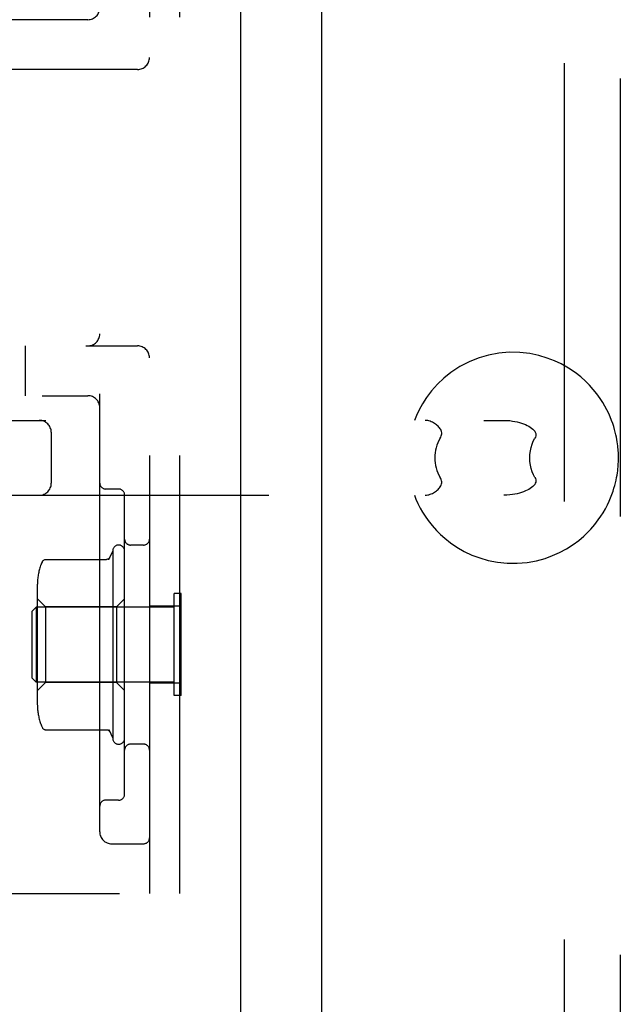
# Model space of a CAD drawing. Header units: inches. Extents: x 0 to 200, y 0 to 129.
# Tile 7 of 94: x 28.85 to 30.36, y 46.49 to 48.96. Entities that reach past the tile are written whole.
import ezdxf

# ---------------------------------------------------------------- set-up
doc = ezdxf.new("R2010")
doc.units = ezdxf.units.IN
doc.header["$LTSCALE"] = 11
doc.header["$MEASUREMENT"] = 0
doc.linetypes.add('HIDDEN', pattern=[0.2, 0.1, -0.1])
doc.layers.get('0').update_dxf_attribs({"linetype": 'CONTINUOUS'})
doc.layers.add('DEFAULT_2', color=8, linetype='HIDDEN')
doc.layers.add('DOOR_ASSEMBLY', color=7, linetype='CONTINUOUS')

msp = doc.modelspace()

# ---------------------------------------------------------------- linework, layer by layer
at = {"color": 3, "linetype": 'Continuous'}
msp.add_line((29.4093, 86.0728), (29.4093, 12.9688), dxfattribs=at)
at = {"layer": 'DEFAULT_2', "color": 8, "linetype": 'HIDDEN'}
for p, q in [((30.2218, 86.2553), (30.2218, 12.7864)), ((29.1803, 52.2708), (29.1803, 46.7708)), ((29.2553, 52.2708), (29.2553, 46.7708)), ((29.0553, 46.9258), (29.0553, 52.1158)), ((29.0253, 48.9648), (28.0553, 48.9648)), ((29.1503, 48.8398), (28.3085, 48.8398)), ((26.8203, 48.1458), (29.1503, 48.1458)), ((28.8678, 48.1458), (28.8678, 48.0208)), ((26.7103, 48.0208), (29.0253, 48.0208)), ((27.8201, 47.9588), (30.0709, 47.9588)), ((28.9335, 47.9288), (28.9335, 47.8008)), ((29.1028, 47.7865), (29.0703, 47.7865)), ((28.3803, 47.7708), (30.0709, 47.7708)), ((29.1178, 47.0202), (29.1178, 47.7715)), ((29.1653, 47.6458), (29.1328, 47.6458)), ((29.078, 47.6093), (29.0878, 47.6308)), ((29.08, 47.6137), (29.0804, 47.6143)), ((29.0878, 47.6308), (29.0878, 47.1608)), ((28.9201, 47.6098), (29.0721, 47.6098)), ((28.8988, 47.2442), (28.8988, 47.5474)), ((29.2603, 47.5238), (29.2423, 47.5238)), ((29.2423, 47.2678), (29.2423, 47.5238)), ((29.2603, 47.2678), (29.2603, 47.5238)), ((28.8853, 47.4798), (28.8953, 47.4898)), ((29.2423, 47.4898), (28.8953, 47.4898)), ((28.8953, 47.4898), (28.8953, 47.3018)), ((28.9188, 47.4908), (28.8988, 47.5108)), ((29.0978, 47.4908), (28.9188, 47.4908)), ((28.9188, 47.4908), (28.9188, 47.3008)), ((29.0978, 47.4908), (29.1178, 47.5108)), ((29.0978, 47.4908), (29.0978, 47.3008)), ((29.2553, 47.4923), (29.1803, 47.4923)), ((28.8853, 47.3118), (28.8853, 47.4798)), ((28.8853, 47.3118), (28.8953, 47.3018)), ((29.2423, 47.3018), (28.8953, 47.3018)), ((28.9188, 47.3008), (28.8988, 47.2808)), ((29.0978, 47.3008), (28.9188, 47.3008)), ((29.0978, 47.3008), (29.1178, 47.2808)), ((29.2553, 47.2993), (29.1803, 47.2993)), ((29.2603, 47.2678), (29.2423, 47.2678)), ((28.9201, 47.1818), (29.0721, 47.1818)), ((29.078, 47.1823), (29.0878, 47.1608)), ((29.0804, 47.1773), (29.08, 47.178)), ((29.1653, 47.1458), (29.1328, 47.1458)), ((29.1028, 47.0052), (29.0703, 47.0052)), ((29.0853, 46.8958), (29.1653, 46.8958)), ((28.0053, 46.7708), (29.2553, 46.7708))]:
    msp.add_line(p, q, dxfattribs=at)
for points in [[(30.3586, 47.8648), (30.3586, 47.8682), (30.3585, 47.8715), (30.3584, 47.8749), (30.3583, 47.8784), (30.358, 47.8822), (30.3577, 47.8862), (30.3574, 47.8905), (30.3569, 47.8951), (30.3563, 47.9), (30.3555, 47.9053), (30.3546, 47.9108), (30.3535, 47.9167), (30.3522, 47.9228), (30.3507, 47.9292), (30.3488, 47.9361), (30.3467, 47.9434), (30.3442, 47.9509), (30.3414, 47.9588), (30.3379, 47.9674), (30.334, 47.9764), (30.3296, 47.9854), (30.3247, 47.9946), (30.3191, 48.004), (30.3126, 48.0141), (30.3045, 48.0253), (30.2954, 48.0366), (30.2861, 48.0469), (30.2759, 48.0572), (30.2637, 48.068), (30.2496, 48.079), (30.2328, 48.0903), (30.2148, 48.1005), (30.1978, 48.1085), (30.1797, 48.1154), (30.1587, 48.1217), (30.1356, 48.1265), (30.1105, 48.1293), (30.0844, 48.1297), (30.058, 48.1274), (30.0321, 48.1226), (30.0084, 48.1157), (29.9851, 48.1066), (29.9602, 48.0938), (29.9373, 48.0789), (29.9196, 48.0647), (29.9041, 48.0501), (29.8892, 48.0334), (29.8762, 48.0164), (29.8661, 48.0007), (29.8578, 47.9857), (29.8509, 47.9712), (29.8458, 47.9588)], [(29.9104, 47.9138), (29.912, 47.9167), (29.9132, 47.9196), (29.914, 47.9224), (29.9144, 47.9252), (29.9144, 47.9279), (29.914, 47.9305), (29.9132, 47.9331), (29.9121, 47.9355), (29.9108, 47.9378), (29.9092, 47.94), (29.9074, 47.9421), (29.9055, 47.9441), (29.9034, 47.946), (29.9012, 47.9478), (29.8989, 47.9496), (29.8964, 47.9512), (29.8938, 47.9527), (29.8911, 47.9541), (29.8883, 47.9554), (29.8854, 47.9565), (29.8824, 47.9574), (29.8793, 47.9582), (29.876, 47.9587), (29.8727, 47.9588)], [(30.0709, 47.9588), (30.0783, 47.9586), (30.0854, 47.9581), (30.0921, 47.9572), (30.0984, 47.9561), (30.1043, 47.9548), (30.1099, 47.9534), (30.1152, 47.9517), (30.1202, 47.95), (30.1248, 47.9481), (30.1292, 47.9461), (30.1332, 47.944), (30.1369, 47.9418), (30.1403, 47.9395), (30.1433, 47.937), (30.146, 47.9344), (30.1481, 47.9317), (30.1497, 47.9289), (30.1507, 47.9259), (30.1511, 47.9229), (30.1508, 47.9199), (30.15, 47.9168), (30.1485, 47.9138)], [(29.9104, 47.9138), (29.9073, 47.9082), (29.9046, 47.9024), (29.9023, 47.8963), (29.9003, 47.8902), (29.8989, 47.8839), (29.8978, 47.8775), (29.8972, 47.8712), (29.897, 47.8648)], [(30.1359, 47.8648), (30.1362, 47.8735), (30.1373, 47.882), (30.1391, 47.8905), (30.1416, 47.8987), (30.1447, 47.9065), (30.1485, 47.9138)], [(29.8458, 47.7708), (29.8498, 47.761), (29.8549, 47.7498), (29.8605, 47.7388), (29.8666, 47.7281), (29.873, 47.7181), (29.8804, 47.7075), (29.8905, 47.6946), (29.9018, 47.682), (29.9115, 47.6723), (29.9221, 47.6628), (29.9363, 47.6516), (29.9527, 47.6404), (29.9709, 47.63), (29.9904, 47.6208), (30.0102, 47.6133), (30.0313, 47.6073), (30.0547, 47.6027), (30.0792, 47.6002), (30.1043, 47.6), (30.129, 47.6022), (30.1525, 47.6064), (30.1741, 47.6124), (30.193, 47.6192), (30.2105, 47.627), (30.2281, 47.6365), (30.2444, 47.6469), (30.2588, 47.6576), (30.2712, 47.6682), (30.2806, 47.677), (30.2891, 47.686), (30.2991, 47.6975), (30.308, 47.7091), (30.3143, 47.7182), (30.3198, 47.7268), (30.3257, 47.7369), (30.331, 47.7471), (30.3353, 47.7561), (30.3389, 47.7646), (30.3421, 47.7728), (30.3449, 47.7807), (30.3473, 47.7882), (30.3494, 47.7954), (30.3511, 47.8023), (30.3526, 47.8089), (30.3539, 47.8152), (30.355, 47.8212), (30.3559, 47.8268), (30.3566, 47.8321), (30.3572, 47.8372), (30.3576, 47.8419), (30.358, 47.8463), (30.3582, 47.8504), (30.3584, 47.8543), (30.3585, 47.8579), (30.3586, 47.8613), (30.3586, 47.8648)], [(29.897, 47.8648), (29.8972, 47.8584), (29.8978, 47.8521), (29.8989, 47.8457), (29.9004, 47.8395), (29.9023, 47.8333), (29.9046, 47.8273), (29.9073, 47.8215), (29.9104, 47.8158)], [(30.1485, 47.8158), (30.145, 47.8224), (30.1421, 47.8297), (30.1395, 47.8378), (30.1375, 47.8464), (30.1363, 47.8554), (30.1359, 47.8648)], [(29.8727, 47.7708), (29.876, 47.771), (29.8793, 47.7715), (29.8824, 47.7722), (29.8854, 47.7732), (29.8883, 47.7743), (29.8911, 47.7755), (29.8938, 47.7769), (29.8964, 47.7785), (29.8989, 47.7801), (29.9012, 47.7818), (29.9034, 47.7836), (29.9055, 47.7855), (29.9074, 47.7875), (29.9092, 47.7896), (29.9108, 47.7918), (29.9121, 47.7941), (29.9132, 47.7965), (29.914, 47.7991), (29.9144, 47.8017), (29.9144, 47.8044), (29.914, 47.8072), (29.9132, 47.81), (29.912, 47.8129), (29.9104, 47.8158)], [(30.1485, 47.8158), (30.15, 47.8128), (30.1508, 47.8098), (30.1511, 47.8067), (30.1507, 47.8037), (30.1497, 47.8008), (30.1481, 47.7979), (30.1459, 47.7952), (30.1433, 47.7926), (30.1403, 47.7902), (30.1369, 47.7878), (30.1332, 47.7856), (30.1292, 47.7835), (30.1248, 47.7816), (30.1202, 47.7797), (30.1152, 47.7779), (30.1099, 47.7763), (30.1043, 47.7748), (30.0984, 47.7735), (30.0921, 47.7724), (30.0854, 47.7716), (30.0783, 47.7711), (30.0709, 47.7708)], [(29.0804, 47.6143), (29.0804, 47.6143), (29.0803, 47.6143), (29.0802, 47.6141), (29.0801, 47.6139), (29.0799, 47.6136), (29.0796, 47.6132), (29.0792, 47.6128), (29.0786, 47.6123), (29.078, 47.6118), (29.0772, 47.6112), (29.0761, 47.6107), (29.0748, 47.6102), (29.0734, 47.6099), (29.0721, 47.6098)], [(29.0789, 47.6113), (29.0793, 47.6121), (29.0797, 47.6129), (29.08, 47.6137)], [(28.9112, 47.6046), (28.9091, 47.6002), (28.907, 47.595), (28.9067, 47.5942)], [(28.9113, 47.6046), (28.9117, 47.6053), (28.9125, 47.6064), (28.9135, 47.6074), (28.9146, 47.6082), (28.9158, 47.6089), (28.9171, 47.6094), (28.9185, 47.6097), (28.9201, 47.6098)], [(29.0779, 47.6089), (29.0782, 47.6097), (29.0785, 47.6105)], [(28.9067, 47.1975), (28.907, 47.1967), (28.9091, 47.1915), (28.9112, 47.1871)], [(28.9113, 47.1871), (28.9117, 47.1864), (28.9125, 47.1853), (28.9135, 47.1843), (28.9146, 47.1835), (28.9158, 47.1828), (28.9171, 47.1823), (28.9185, 47.182), (28.9201, 47.1818)], [(29.0721, 47.1818), (29.0734, 47.1818), (29.0748, 47.1815), (29.0761, 47.181), (29.0772, 47.1805), (29.078, 47.1799), (29.0786, 47.1794), (29.0792, 47.1789), (29.0796, 47.1785), (29.0799, 47.1781), (29.0801, 47.1778), (29.0802, 47.1776), (29.0803, 47.1774), (29.0804, 47.1773)], [(29.0779, 47.1828), (29.0782, 47.182), (29.0785, 47.1812)], [(29.0789, 47.1804), (29.0793, 47.1796), (29.0797, 47.1788), (29.08, 47.178)]]:
    msp.add_lwpolyline(points, dxfattribs=at)
for centre, radius, start, end in [((29.0253, 48.9948), 0.03, 270, 360), ((29.1503, 48.8698), 0.03, 270, 360), ((29.0253, 48.1758), 0.03, 270, 360), ((29.1503, 48.1158), 0.03, 0, 90), ((29.0253, 47.9908), 0.03, 0, 90), ((28.9035, 47.9288), 0.03, 0, 90), ((28.9035, 47.8008), 0.03, 270, 360), ((29.0703, 47.8015), 0.015, 180, 270), ((29.1028, 47.7715), 0.015, 0, 90), ((29.1028, 47.6308), 0.015, 0, 179.9999), ((29.1328, 47.6608), 0.015, 180, 270), ((29.1653, 47.6608), 0.015, 270, 360), ((29.04, 47.5475), 0.1412, 160.6972, 180), ((29.04, 47.2441), 0.1412, 180, 199.3028), ((29.1028, 47.1608), 0.015, 180.0001, 360), ((29.1328, 47.1308), 0.015, 90, 180), ((29.1653, 47.1308), 0.015, 0, 90), ((29.1028, 47.0202), 0.015, 270, 360), ((29.0703, 46.9902), 0.015, 90, 180), ((29.0853, 46.9258), 0.03, 180, 270), ((29.1653, 46.9108), 0.015, 270, 360)]:
    msp.add_arc(centre, radius, start, end, dxfattribs=at)
at = {"layer": 'DOOR_ASSEMBLY', "color": 8, "linetype": 'HIDDEN'}
msp.add_line((30.3633, 12.5173), (30.3633, 86.5243), dxfattribs=at)
at = {"layer": 'DOOR_ASSEMBLY', "color": 3, "linetype": 'Continuous'}
msp.add_line((29.6133, 40.4783), (29.6133, 58.5633), dxfattribs=at)

doc.saveas('drawing.dxf')
